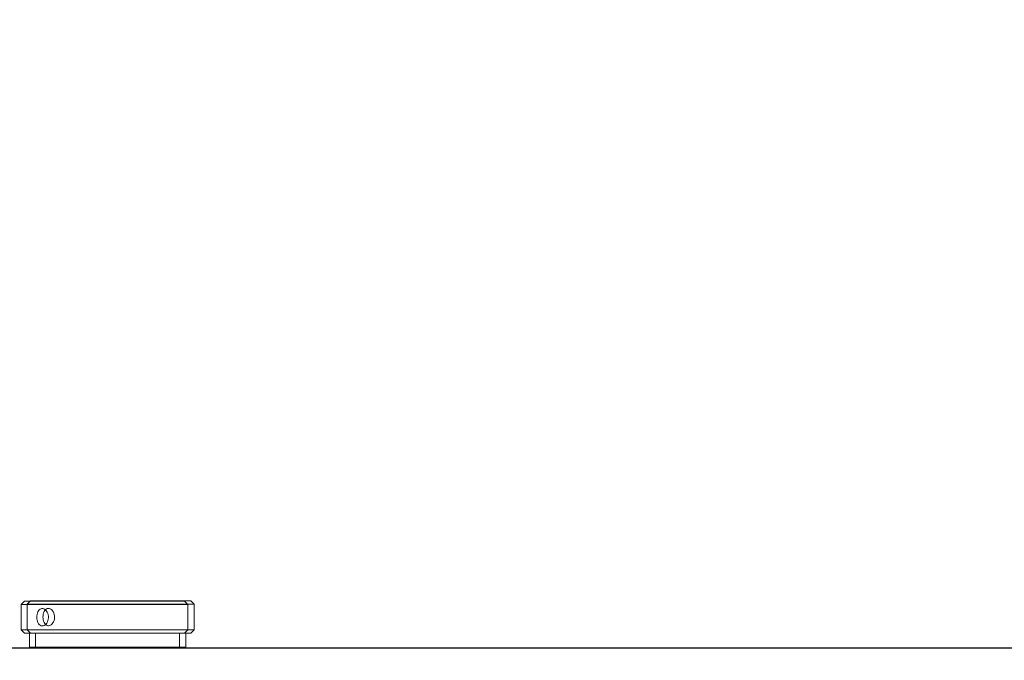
# Model space of a CAD drawing. Header units: feet. Extents: x 0 to 152508, y 0 to 59424.
# Tile 19 of 105: x 152346.045 to 152346.783, y 59281.087 to 59281.567. Entities that reach past the tile are written whole.
import ezdxf
from ezdxf import colors
from ezdxf.entities.mleader import LeaderData, LeaderLine
from ezdxf.math import Vec2, Vec3

# ---------------------------------------------------------------- set-up
doc = ezdxf.new("R2010")
doc.units = ezdxf.units.FT
doc.header["$LTSCALE"] = 0.05
doc.header["$MEASUREMENT"] = 0
for name, color, linetype, lineweight in [('Bridge plan$0$BR_P_Slab_Object', 2, 'Continuous', 30), ('Bridge plan$0$new FSB deck grid - PV_P_Curb', 1, 'Continuous', 13), ('Bridge plan$0$PV_P_EOP_Br', 252, 'Continuous', 30), ('Bridge plan$0$SC_Scratch7', 252, 'Continuous', 0)]:
    doc.layers.add(name, color=color, linetype=linetype, lineweight=lineweight)
doc.layers.add('Trellis Base$0$L-ANNO-NOTE', color=30, linetype='Continuous')
doc.styles.add('Trellis Base$0$ARIAL', font='arial.ttf', dxfattribs={"width": 0.9})

# ---------------------------------------------------------------- blocks, each defined once
blk = doc.blocks.new('Bridge plan$0$HIGH ST SCREENWALL_2 PANEL PLAN_8')
at = {"layer": 'Bridge plan$0$SC_Scratch7', "lineweight": 0}
for p, q in [((-4.33075, -0.19589), (-0.34118, -0.19602)), ((-2.39221, -0.19661), (-2.39221, -0.20703)), ((-2.39221, -0.19661), (-2.39221, -0.20703)), ((-2.39221, -0.19661), (-2.27971, -0.19662)), ((-2.35159, -0.19596), (-2.35159, -0.19662)), ((-2.32034, -0.19662), (-2.32034, -0.19596)), ((-2.27971, -0.20703), (-2.27971, -0.19662)), ((-2.27971, -0.20703), (-2.27971, -0.19662)), ((-2.39846, -0.20953), (-2.39847, -0.22865)), ((-2.39846, -0.20953), (-2.39847, -0.22865)), ((-2.39596, -0.20703), (-2.39846, -0.20953)), ((-2.39596, -0.20703), (-2.39846, -0.20953)), ((-2.38257, -0.20953), (-2.39846, -0.20953)), ((-2.38257, -0.20953), (-2.39846, -0.20953)), ((-2.38071, -0.20703), (-2.39596, -0.20703)), ((-2.38071, -0.20703), (-2.39596, -0.20703)), ((-2.27347, -0.20954), (-2.38257, -0.20953)), ((-2.27347, -0.20954), (-2.38257, -0.20953)), ((-2.27596, -0.20704), (-2.38071, -0.20703)), ((-2.27596, -0.20704), (-2.38071, -0.20703)), ((-2.27347, -0.20954), (-2.27596, -0.20704)), ((-2.27347, -0.20954), (-2.27596, -0.20704)), ((-2.27347, -0.22865), (-2.27347, -0.20954)), ((-2.27347, -0.22865), (-2.27347, -0.20954)), ((-2.39847, -0.22865), (-2.39597, -0.23115)), ((-2.38257, -0.22865), (-2.39847, -0.22865)), ((-2.39847, -0.22865), (-2.39597, -0.23115)), ((-2.38257, -0.22865), (-2.39847, -0.22865)), ((-2.27347, -0.22865), (-2.38257, -0.22865)), ((-2.27347, -0.22865), (-2.38257, -0.22865)), ((-2.27597, -0.23115), (-2.27347, -0.22865)), ((-2.27597, -0.23115), (-2.27347, -0.22865)), ((-2.38071, -0.23115), (-2.39597, -0.23115)), ((-2.38071, -0.23115), (-2.39597, -0.23115)), ((-2.27597, -0.23115), (-2.38071, -0.23115)), ((-2.27597, -0.23115), (-2.38071, -0.23115))]:
    blk.add_line(p, q, dxfattribs=at)
blk.add_open_spline([(-2.38257, -0.21258), (-2.38208, -0.21265), (-2.3811, -0.21279), (-2.37972, -0.21391), (-2.37865, -0.21555), (-2.37801, -0.21762), (-2.37792, -0.21984), (-2.37838, -0.22197), (-2.37932, -0.22378), (-2.38062, -0.22507), (-2.38209, -0.22568), (-2.38356, -0.22555), (-2.38486, -0.2247), (-2.38587, -0.22322), (-2.38651, -0.22127), (-2.38673, -0.21908), (-2.38651, -0.21689), (-2.38587, -0.21495), (-2.38485, -0.21347), (-2.38369, -0.21269), (-2.38289, -0.21261), (-2.38257, -0.21258)], degree=3, knots=[0, 0, 0, 0, 0.053491, 0.106975, 0.16064, 0.214426, 0.268015, 0.321395, 0.37488, 0.428621, 0.482369, 0.535867, 0.589247, 0.642822, 0.696605, 0.750284, 0.803706, 0.857121, 0.910788, 0.964574, 1, 1, 1, 1], dxfattribs=at)
blk.add_open_spline([(-2.38257, -0.21258), (-2.38208, -0.21265), (-2.3811, -0.21279), (-2.37972, -0.21391), (-2.37865, -0.21555), (-2.37801, -0.21762), (-2.37792, -0.21984), (-2.37838, -0.22197), (-2.37932, -0.22378), (-2.38062, -0.22507), (-2.38209, -0.22568), (-2.38356, -0.22555), (-2.38486, -0.2247), (-2.38587, -0.22322), (-2.38651, -0.22127), (-2.38673, -0.21908), (-2.38651, -0.21689), (-2.38587, -0.21495), (-2.38485, -0.21347), (-2.38369, -0.21269), (-2.38289, -0.21261), (-2.38257, -0.21258)], degree=3, knots=[0, 0, 0, 0, 0.053491, 0.106975, 0.16064, 0.214426, 0.268015, 0.321395, 0.37488, 0.428621, 0.482369, 0.535867, 0.589247, 0.642822, 0.696605, 0.750284, 0.803706, 0.857121, 0.910788, 0.964574, 1, 1, 1, 1], dxfattribs=at)
blk = doc.blocks.new('Bridge plan$0$HIGH ST SCREENWALL_2 PANEL PLAN_9')
at = {"layer": 'Bridge plan$0$SC_Scratch7', "lineweight": 0}
for p, q in [((-8.33595, -0.19576), (-4.34638, -0.19589)), ((-6.39741, -0.19648), (-6.39742, -0.2069)), ((-6.39741, -0.19648), (-6.28491, -0.19649)), ((-6.35679, -0.19583), (-6.35679, -0.19649)), ((-6.32554, -0.19649), (-6.32554, -0.19583)), ((-6.28492, -0.2069), (-6.28491, -0.19649)), ((-6.40117, -0.2069), (-6.40367, -0.2094)), ((-6.40367, -0.2094), (-6.40367, -0.22852)), ((-6.38777, -0.2094), (-6.40367, -0.2094)), ((-6.38591, -0.2069), (-6.40117, -0.2069)), ((-6.27867, -0.20941), (-6.38777, -0.2094)), ((-6.28117, -0.20691), (-6.38591, -0.2069)), ((-6.27867, -0.20941), (-6.28117, -0.20691)), ((-6.27867, -0.22852), (-6.27867, -0.20941)), ((-6.40367, -0.22852), (-6.40117, -0.23102)), ((-6.38777, -0.22852), (-6.40367, -0.22852)), ((-6.27867, -0.22852), (-6.38777, -0.22852)), ((-6.28117, -0.23102), (-6.27867, -0.22852)), ((-6.38591, -0.23102), (-6.40117, -0.23102)), ((-6.28117, -0.23102), (-6.38591, -0.23102))]:
    blk.add_line(p, q, dxfattribs=at)
blk.add_open_spline([(-6.38777, -0.21245), (-6.38728, -0.21252), (-6.3863, -0.21266), (-6.38492, -0.21378), (-6.38385, -0.21542), (-6.38321, -0.21749), (-6.38312, -0.21971), (-6.38358, -0.22184), (-6.38452, -0.22365), (-6.38582, -0.22494), (-6.38729, -0.22555), (-6.38876, -0.22542), (-6.39006, -0.22457), (-6.39107, -0.22309), (-6.39171, -0.22114), (-6.39193, -0.21895), (-6.39171, -0.21676), (-6.39107, -0.21482), (-6.39005, -0.21334), (-6.38889, -0.21256), (-6.38809, -0.21248), (-6.38777, -0.21245)], degree=3, knots=[0, 0, 0, 0, 0.053491, 0.106975, 0.16064, 0.214426, 0.268015, 0.321395, 0.37488, 0.428621, 0.482369, 0.535867, 0.589247, 0.642822, 0.696605, 0.750284, 0.803706, 0.857121, 0.910788, 0.964574, 1, 1, 1, 1], dxfattribs=at)
blk = doc.blocks.new('Bridge plan')
at = {"layer": 'Bridge plan$0$BR_P_Slab_Object', "lineweight": -3, "extrusion": (0, 0, -1)}
blk.add_arc((-1828090.16974, 711476.32427), 35, 7.3628, 88.091079, dxfattribs=at)
at = {"layer": 'Bridge plan$0$new FSB deck grid - PV_P_Curb', "lineweight": -3, "flags": 128}
blk.add_lwpolyline([(1828055.54019, 711471.00401), (1828055.67861, 711477.10656, -0.397907), (1828089.02051, 711510.80513), (1828097.78899, 711511.09737), (1828106.05103, 711503.3683), (1828170.57775, 711505.51893), (1828178.30682, 711513.78098), (1828178.67268, 711513.79317, -0.429449), (1828209.15034, 711483.76627, -0.037112), (1828208.74594, 711479.41186), (1828207.96689, 711474.78458)], format="xyb", dxfattribs=at)
at = {"layer": 'Bridge plan$0$PV_P_EOP_Br', "lineweight": -3, "extrusion": (0, 0, -1)}
for start in [1.299297, 7.3628]:
    blk.add_arc((-1828090.16974, 711476.32427), 35, start, 88.091079, dxfattribs=at)
at = {"layer": 'Bridge plan$0$SC_Scratch7', "lineweight": -3, "extrusion": (0, 0, -1), "rotation": 180.0002309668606}
for name, p in [('Bridge plan$0$HIGH ST SCREENWALL_2 PANEL PLAN_8', (-1828087.51277, 711482.16322)), ('Bridge plan$0$HIGH ST SCREENWALL_2 PANEL PLAN_9', (-1828091.51339, 711482.16321))]:
    blk.add_blockref(name, p, dxfattribs=at)
blk = doc.blocks.new('Trellis Base')
blk.add_blockref('Bridge plan', (-1675739.06326, -652201.2631))
at = {"layer": 'Trellis Base$0$L-ANNO-NOTE'}
ml = blk.add_multileader_mtext('Standard', dxfattribs=at)
ml.set_content('W. LIVINGSTON AVENUE', color=11, style='Trellis Base$0$ARIAL')
ml.set_leader_properties()
ml.build(insert=Vec2(0, 0))
ml.multileader.update_dxf_attribs({"has_dogleg": 0, "dogleg_length": 0.36, "arrow_head_size": 1.25, "scale": 10})
ctx = ml.context
ctx.base_point, ctx.scale, ctx.char_height, ctx.arrow_head_size, ctx.landing_gap_size, ctx.plane_origin, ctx.plane_x_axis, ctx.plane_y_axis = Vec3(152493.43334, 59387.86988), 10, 1.25, 1.25, 0.5, Vec3(152496.48171, 59382.31385), Vec3(0.234739, 0.972058), Vec3(-0.972058, 0.234739)
notes = []
notes.append((ctx, [(0, (0, 0, 0), (0, 0), (1, 0), 1, [])]))
ctx.mtext.insert, ctx.mtext.text_direction, ctx.mtext.rotation, ctx.mtext.flow_direction = Vec3(152492.93282, 59388.50512), Vec3(0.234739, 0.972058), 1.333846, 5
ml = blk.add_multileader_mtext('Standard', dxfattribs=at)
ml.set_content('S. FRONT STREET', color=11, style='Trellis Base$0$ARIAL')
ml.set_leader_properties()
ml.build(insert=Vec2(0, 0))
ml.multileader.update_dxf_attribs({"has_dogleg": 0, "dogleg_length": 0.36, "arrow_head_size": 1.25, "scale": 10})
ctx = ml.context
ctx.base_point, ctx.scale, ctx.char_height, ctx.arrow_head_size, ctx.landing_gap_size, ctx.plane_origin = Vec3(152391.69845, 59316.60245), 10, 1.25, 1.25, 0.5, Vec3(152387.01324, 59312.33504)
notes.append((ctx, [(0, (0, 0, 0), (0, 0), (1, 0), 1, [])]))
ctx.mtext.insert, ctx.mtext.flow_direction = Vec3(152392.19845, 59317.2381), 5
for ctx, leaders in notes:
    for number, flags, end, landing, length, lines in leaders:
        leader = LeaderData()
        leader.index, (leader.has_last_leader_line, leader.has_dogleg_vector, leader.attachment_direction) = number, flags
        leader.last_leader_point, leader.dogleg_vector, leader.dogleg_length = Vec3(end), Vec3(landing), length
        for number, points, colour, breaks in lines:
            line = LeaderLine()
            line.index, line.vertices, line.color, line.breaks = number, Vec3.list(points), colors.encode_raw_color(colour), breaks
            leader.lines.append(line)
        ctx.leaders.append(leader)

msp = doc.modelspace()

# ---------------------------------------------------------------- block references
msp.add_blockref('Trellis Base', (0, 0))

doc.saveas('drawing.dxf')
